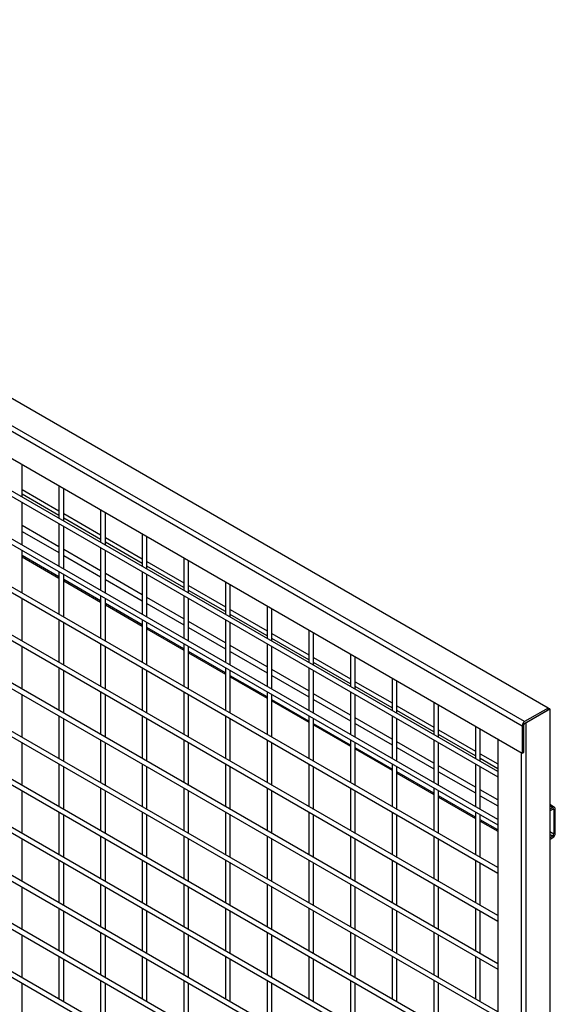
# Model space of a CAD drawing. Header units: inches. Extents: x 0.2 to 10.8, y 0.2 to 8.2.
# Tile 49 of 50: x 9 to 9.6, y 6.4 to 7.6. Entities that reach past the tile are written whole.
import ezdxf

# ---------------------------------------------------------------- set-up
doc = ezdxf.new("R2010")
doc.units = ezdxf.units.IN
doc.header["$MEASUREMENT"] = 0

msp = doc.modelspace()

# ---------------------------------------------------------------- linework, layer by layer
for p, q in [((9.61157, 6.80248), (8.1279, 7.65898)), ((8.09634, 7.6374), (9.58, 6.7809)), ((9.58291, 6.78594), (8.09925, 7.64244)), ((8.09634, 7.6043), (9.58, 6.7478)), ((9.55025, 6.72555), (8.13154, 7.54456)), ((8.13154, 7.53796), (9.55025, 6.71896)), ((9.55025, 6.66723), (8.13154, 7.48623)), ((8.13154, 7.47963), (9.55025, 6.66063)), ((9.55025, 6.6089), (8.13154, 7.42791)), ((8.13154, 7.42131), (9.55025, 6.60231)), ((9.55025, 6.55058), (8.13154, 7.36958)), ((8.13154, 7.36299), (9.55025, 6.54398)), ((9.55025, 6.49226), (8.13154, 7.31126)), ((8.13154, 7.30466), (9.55025, 6.48566)), ((9.55025, 6.43393), (8.13154, 7.25293)), ((8.13154, 7.24634), (9.55025, 6.42733)), ((9.55025, 6.37561), (8.13154, 7.19461)), ((8.13154, 7.18801), (9.55025, 6.36901)), ((9.55025, 6.31728), (8.13154, 7.13629)), ((8.13154, 7.12969), (9.55025, 6.31068)), ((8.97339, 7.05857), (8.97339, 7.09799)), ((9.55025, 6.25896), (8.13154, 7.07796)), ((9.01819, 7.07213), (9.01819, 7.03271)), ((8.13154, 7.07136), (9.55025, 6.25236)), ((8.97339, 7.06769), (9.01819, 7.04183)), ((9.01819, 7.03601), (8.97339, 7.06187)), ((9.0239, 7.02941), (9.0239, 7.06883)), ((8.97339, 7.00024), (8.97339, 7.05197)), ((9.0239, 7.03853), (9.06869, 7.01267)), ((9.06869, 7.04297), (9.06869, 7.00355)), ((9.07441, 7.00025), (9.07441, 7.03968)), ((9.01819, 7.02611), (9.01819, 6.97438)), ((9.06869, 7.00686), (9.0239, 7.03272)), ((9.55025, 6.20063), (8.13154, 7.01964)), ((8.13154, 7.01304), (9.55025, 6.19404)), ((9.01819, 6.9981), (8.97339, 7.02396)), ((8.97339, 7.01682), (9.01819, 6.99096)), ((9.0239, 6.97108), (9.0239, 7.02281)), ((9.1192, 7.01382), (9.1192, 6.97439)), ((9.07441, 7.00937), (9.1192, 6.98351)), ((9.1192, 6.9777), (9.07441, 7.00356)), ((9.12492, 6.97109), (9.12492, 7.01052)), ((8.97339, 6.94192), (8.97339, 6.99364)), ((9.06869, 6.96894), (9.0239, 6.9948)), ((9.06869, 6.99695), (9.06869, 6.94523)), ((9.07441, 6.94193), (9.07441, 6.99365)), ((9.01819, 6.96165), (8.97339, 6.98751)), ((8.97339, 6.98603), (9.01819, 6.96017)), ((9.0239, 6.98766), (9.06869, 6.9618)), ((9.12492, 6.98022), (9.16971, 6.95436)), ((9.16971, 6.98466), (9.16971, 6.94523)), ((9.17542, 6.94194), (9.17542, 6.98136)), ((9.01819, 6.96778), (9.01819, 6.91606)), ((9.0239, 6.91276), (9.0239, 6.96449)), ((9.1192, 6.93979), (9.07441, 6.96564)), ((9.1192, 6.96779), (9.1192, 6.91607)), ((9.16971, 6.94854), (9.12492, 6.9744)), ((9.12492, 6.91277), (9.12492, 6.9645)), ((9.55025, 6.14231), (8.13154, 6.96131)), ((8.13154, 6.95471), (9.55025, 6.13571)), ((9.06869, 6.93249), (9.0239, 6.95835)), ((9.0239, 6.95687), (9.06869, 6.93101)), ((9.07441, 6.9585), (9.1192, 6.93264)), ((9.22022, 6.9555), (9.22022, 6.91608)), ((9.17542, 6.95106), (9.22022, 6.9252)), ((9.22022, 6.91938), (9.17542, 6.94524)), ((9.22593, 6.91278), (9.22593, 6.9522)), ((8.97339, 6.88359), (8.97339, 6.93532)), ((9.06869, 6.93863), (9.06869, 6.8869)), ((9.07441, 6.8836), (9.07441, 6.93533)), ((9.1192, 6.90333), (9.07441, 6.92919)), ((9.16971, 6.91063), (9.12492, 6.93649)), ((9.12492, 6.92934), (9.16971, 6.90348)), ((9.16971, 6.93864), (9.16971, 6.88691)), ((9.17542, 6.88361), (9.17542, 6.93534)), ((9.07441, 6.92771), (9.1192, 6.90185)), ((9.22593, 6.9219), (9.27072, 6.89604)), ((9.27072, 6.92634), (9.27072, 6.88692)), ((9.27644, 6.88362), (9.27644, 6.92305)), ((9.01819, 6.90946), (9.01819, 6.85773)), ((9.0239, 6.85444), (9.0239, 6.90616)), ((9.1192, 6.90947), (9.1192, 6.85774)), ((9.12492, 6.85444), (9.12492, 6.90617)), ((9.22022, 6.88147), (9.17542, 6.90733)), ((9.22022, 6.90948), (9.22022, 6.85775)), ((9.27072, 6.89023), (9.22593, 6.91609)), ((9.22593, 6.85445), (9.22593, 6.90618)), ((9.16971, 6.87418), (9.12492, 6.90003)), ((9.12492, 6.89855), (9.16971, 6.8727)), ((9.17542, 6.90019), (9.22022, 6.87433)), ((9.27644, 6.89274), (9.32123, 6.86688)), ((9.32123, 6.89719), (9.32123, 6.85776)), ((9.32695, 6.85446), (9.32695, 6.89389)), ((9.32123, 6.86107), (9.27644, 6.88693)), ((8.97339, 6.82527), (8.97339, 6.87699)), ((9.06869, 6.8803), (9.06869, 6.82858)), ((9.07441, 6.82528), (9.07441, 6.877)), ((9.16971, 6.88031), (9.16971, 6.82859)), ((9.17542, 6.82529), (9.17542, 6.87701)), ((9.22022, 6.84502), (9.17542, 6.87088)), ((9.17542, 6.8694), (9.22022, 6.84354)), ((9.27072, 6.85231), (9.22593, 6.87817)), ((9.22593, 6.87103), (9.27072, 6.84517)), ((9.27072, 6.88032), (9.27072, 6.8286)), ((9.27644, 6.8253), (9.27644, 6.87702)), ((9.32695, 6.86359), (9.37174, 6.83773)), ((9.37174, 6.83191), (9.32695, 6.85777)), ((9.37174, 6.86803), (9.37174, 6.8286)), ((9.37745, 6.82531), (9.37745, 6.86473)), ((9.01819, 6.85114), (9.01819, 6.79941)), ((9.0239, 6.79611), (9.0239, 6.84784)), ((9.1192, 6.85115), (9.1192, 6.79942)), ((9.12492, 6.79612), (9.12492, 6.84785)), ((9.22022, 6.85115), (9.22022, 6.79943)), ((9.22593, 6.79613), (9.22593, 6.84786)), ((9.32123, 6.82316), (9.27644, 6.84901)), ((9.32123, 6.85116), (9.32123, 6.79944)), ((9.32695, 6.79614), (9.32695, 6.84787)), ((9.27072, 6.81586), (9.22593, 6.84172)), ((9.22593, 6.84024), (9.27072, 6.81438)), ((9.27644, 6.84187), (9.32123, 6.81601)), ((9.37745, 6.83443), (9.42225, 6.80857)), ((9.42225, 6.83887), (9.42225, 6.79945)), ((9.42796, 6.79615), (9.42796, 6.83557)), ((9.06869, 6.82198), (9.06869, 6.77025)), ((9.16971, 6.82199), (9.16971, 6.77026)), ((9.27072, 6.822), (9.27072, 6.77027)), ((9.37174, 6.82201), (9.37174, 6.77028)), ((9.42225, 6.80276), (9.37745, 6.82861)), ((8.97339, 6.76694), (8.97339, 6.81867)), ((9.07441, 6.76695), (9.07441, 6.81868)), ((9.17542, 6.76696), (9.17542, 6.81869)), ((9.27644, 6.76697), (9.27644, 6.8187)), ((9.32123, 6.7867), (9.27644, 6.81256)), ((9.27644, 6.81108), (9.32123, 6.78522)), ((9.37174, 6.794), (9.32695, 6.81986)), ((9.32695, 6.81271), (9.37174, 6.78685)), ((9.37745, 6.76698), (9.37745, 6.81871)), ((9.47275, 6.80971), (9.47275, 6.77029)), ((9.42796, 6.80527), (9.47275, 6.77941)), ((9.47275, 6.7736), (9.42796, 6.79946)), ((9.47847, 6.76699), (9.47847, 6.80642)), ((9.61157, 6.80248), (9.58291, 6.78594)), ((9.58291, 6.78384), (9.61157, 6.80038)), ((9.58473, 6.78489), (9.61338, 6.80143)), ((9.61338, 6.80143), (9.61157, 6.80248)), ((9.61157, 6.80038), (9.61157, 6.80248)), ((9.61338, 6.80143), (9.61338, 4.88037)), ((9.01819, 6.79281), (9.01819, 6.74109)), ((9.0239, 6.73779), (9.0239, 6.78951)), ((9.1192, 6.79282), (9.1192, 6.74109)), ((9.12492, 6.7378), (9.12492, 6.78952)), ((9.22022, 6.79283), (9.22022, 6.7411)), ((9.22593, 6.73781), (9.22593, 6.78953)), ((9.32123, 6.79284), (9.32123, 6.74111)), ((9.32695, 6.73781), (9.32695, 6.78954)), ((9.42225, 6.76484), (9.37745, 6.7907)), ((9.42225, 6.79285), (9.42225, 6.74112)), ((9.42796, 6.73782), (9.42796, 6.78955)), ((9.37174, 6.75755), (9.32695, 6.78341)), ((9.32695, 6.78193), (9.37174, 6.75607)), ((9.37745, 6.78356), (9.42225, 6.7577)), ((9.47847, 6.77611), (9.52326, 6.75025)), ((9.52326, 6.78056), (9.52326, 6.74113)), ((9.52898, 6.73783), (9.52898, 6.77726)), ((9.58, 6.7809), (9.58, 6.7478)), ((9.58182, 6.74885), (9.58182, 6.78195)), ((9.58473, 4.86383), (9.58473, 6.78489)), ((9.06869, 6.76365), (9.06869, 6.71193)), ((9.16971, 6.76366), (9.16971, 6.71194)), ((9.27072, 6.76367), (9.27072, 6.71195)), ((9.37174, 6.76368), (9.37174, 6.71196)), ((9.47275, 6.73568), (9.42796, 6.76154)), ((9.47275, 6.76369), (9.47275, 6.71197)), ((9.52326, 6.74444), (9.47847, 6.7703)), ((9.55025, 6.76498), (9.55025, 4.91473)), ((8.97339, 6.70862), (8.97339, 6.76035)), ((9.07441, 6.70863), (9.07441, 6.76036)), ((9.17542, 6.70864), (9.17542, 6.76036)), ((9.27644, 6.70865), (9.27644, 6.76037)), ((9.37745, 6.70866), (9.37745, 6.76038)), ((9.42225, 6.72839), (9.37745, 6.75425)), ((9.37745, 6.75277), (9.42225, 6.72691)), ((9.42796, 6.7544), (9.47275, 6.72854)), ((9.47847, 6.70867), (9.47847, 6.76039)), ((9.52898, 6.74696), (9.55025, 6.73468)), ((9.55025, 6.72886), (9.52898, 6.74114)), ((9.57891, 6.74843), (9.57891, 4.89818)), ((9.58, 6.7478), (9.58182, 6.74885)), ((9.01819, 6.73449), (9.01819, 6.68276)), ((9.0239, 6.67946), (9.0239, 6.73119)), ((9.1192, 6.7345), (9.1192, 6.68277)), ((9.12492, 6.67947), (9.12492, 6.7312)), ((9.22022, 6.73451), (9.22022, 6.68278)), ((9.22593, 6.67948), (9.22593, 6.73121)), ((9.32123, 6.73452), (9.32123, 6.68279)), ((9.32695, 6.67949), (9.32695, 6.73122)), ((9.42225, 6.73453), (9.42225, 6.6828)), ((9.42796, 6.6795), (9.42796, 6.73123)), ((9.52326, 6.70653), (9.47847, 6.73238)), ((9.52326, 6.73453), (9.52326, 6.68281)), ((9.52898, 6.67951), (9.52898, 6.73124)), ((9.47275, 6.69923), (9.42796, 6.72509)), ((9.42796, 6.72361), (9.47275, 6.69775)), ((9.47847, 6.72524), (9.52326, 6.69938)), ((8.97339, 6.6503), (8.97339, 6.70202)), ((9.06869, 6.70533), (9.06869, 6.6536)), ((9.07441, 6.6503), (9.07441, 6.70203)), ((9.16971, 6.70534), (9.16971, 6.65361)), ((9.17542, 6.65031), (9.17542, 6.70204)), ((9.27072, 6.70535), (9.27072, 6.65362)), ((9.27644, 6.65032), (9.27644, 6.70205)), ((9.37174, 6.70536), (9.37174, 6.65363)), ((9.37745, 6.65033), (9.37745, 6.70206)), ((9.47275, 6.70537), (9.47275, 6.65364)), ((9.47847, 6.65034), (9.47847, 6.70207)), ((9.55025, 6.69095), (9.52898, 6.70323)), ((9.52326, 6.67007), (9.47847, 6.69593)), ((9.47847, 6.69445), (9.52326, 6.66859)), ((9.52898, 6.69608), (9.55025, 6.6838)), ((9.61922, 6.68191), (9.61338, 6.68528)), ((9.61338, 6.6838), (9.61703, 6.6817)), ((9.61703, 6.6817), (9.61338, 6.67959)), ((9.61338, 6.67777), (9.61703, 6.67987)), ((9.61855, 6.679), (9.61703, 6.67987)), ((9.61855, 6.679), (9.61855, 6.64969)), ((9.62013, 6.6506), (9.62013, 6.67991)), ((9.01819, 6.67616), (9.01819, 6.62444)), ((9.0239, 6.62114), (9.0239, 6.67286)), ((9.1192, 6.67617), (9.1192, 6.62445)), ((9.12492, 6.62115), (9.12492, 6.67287)), ((9.22022, 6.67618), (9.22022, 6.62446)), ((9.22593, 6.62116), (9.22593, 6.67288)), ((9.32123, 6.67619), (9.32123, 6.62447)), ((9.32695, 6.62117), (9.32695, 6.67289)), ((9.42225, 6.6762), (9.42225, 6.62447)), ((9.42796, 6.62118), (9.42796, 6.6729)), ((9.52326, 6.67621), (9.52326, 6.62448)), ((9.52898, 6.62119), (9.52898, 6.67291)), ((9.55025, 6.65449), (9.52898, 6.66678)), ((9.52898, 6.6653), (9.55025, 6.65301)), ((8.97339, 6.59197), (8.97339, 6.6437)), ((9.06869, 6.64701), (9.06869, 6.59528)), ((9.07441, 6.59198), (9.07441, 6.64371)), ((9.16971, 6.64701), (9.16971, 6.59529)), ((9.17542, 6.59199), (9.17542, 6.64372)), ((9.27072, 6.64702), (9.27072, 6.5953)), ((9.27644, 6.592), (9.27644, 6.64373)), ((9.37174, 6.64703), (9.37174, 6.59531)), ((9.37745, 6.59201), (9.37745, 6.64374)), ((9.47275, 6.64704), (9.47275, 6.59532)), ((9.47847, 6.59202), (9.47847, 6.64374)), ((9.61338, 6.65267), (9.61855, 6.64969)), ((9.61703, 6.64707), (9.61338, 6.64917)), ((9.61703, 6.64707), (9.61338, 6.64496)), ((9.61338, 6.64314), (9.61703, 6.64524)), ((9.01819, 6.61784), (9.01819, 6.56611)), ((9.0239, 6.56281), (9.0239, 6.61454)), ((9.1192, 6.61785), (9.1192, 6.56612)), ((9.12492, 6.56282), (9.12492, 6.61455)), ((9.22022, 6.61786), (9.22022, 6.56613)), ((9.22593, 6.56283), (9.22593, 6.61456)), ((9.32123, 6.61787), (9.32123, 6.56614)), ((9.32695, 6.56284), (9.32695, 6.61457)), ((9.42225, 6.61788), (9.42225, 6.56615)), ((9.42796, 6.56285), (9.42796, 6.61458)), ((9.52326, 6.61789), (9.52326, 6.56616)), ((9.52898, 6.56286), (9.52898, 6.61459)), ((8.97339, 6.53365), (8.97339, 6.58537)), ((9.06869, 6.58868), (9.06869, 6.53695)), ((9.07441, 6.53366), (9.07441, 6.58538)), ((9.16971, 6.58869), (9.16971, 6.53696)), ((9.17542, 6.53367), (9.17542, 6.58539)), ((9.27072, 6.5887), (9.27072, 6.53697)), ((9.27644, 6.53367), (9.27644, 6.5854)), ((9.37174, 6.58871), (9.37174, 6.53698)), ((9.37745, 6.53368), (9.37745, 6.58541)), ((9.47275, 6.58872), (9.47275, 6.53699)), ((9.47847, 6.53369), (9.47847, 6.58542)), ((9.01819, 6.55951), (9.01819, 6.50779)), ((9.1192, 6.55952), (9.1192, 6.5078)), ((9.22022, 6.55953), (9.22022, 6.50781)), ((9.32123, 6.55954), (9.32123, 6.50782)), ((9.42225, 6.55955), (9.42225, 6.50783)), ((9.52326, 6.55956), (9.52326, 6.50784)), ((9.0239, 6.50449), (9.0239, 6.55622)), ((9.12492, 6.5045), (9.12492, 6.55622)), ((9.22593, 6.50451), (9.22593, 6.55623)), ((9.32695, 6.50452), (9.32695, 6.55624)), ((9.42796, 6.50453), (9.42796, 6.55625)), ((9.52898, 6.50454), (9.52898, 6.55626)), ((8.97339, 6.47532), (8.97339, 6.52705)), ((9.06869, 6.53036), (9.06869, 6.47863)), ((9.07441, 6.47533), (9.07441, 6.52706)), ((9.16971, 6.53037), (9.16971, 6.47864)), ((9.17542, 6.47534), (9.17542, 6.52707)), ((9.27072, 6.53038), (9.27072, 6.47865)), ((9.27644, 6.47535), (9.27644, 6.52708)), ((9.37174, 6.53039), (9.37174, 6.47866)), ((9.37745, 6.47536), (9.37745, 6.52709)), ((9.47275, 6.53039), (9.47275, 6.47867)), ((9.47847, 6.47537), (9.47847, 6.5271)), ((9.01819, 6.50119), (9.01819, 6.44946)), ((9.1192, 6.5012), (9.1192, 6.44947)), ((9.22022, 6.50121), (9.22022, 6.44948)), ((9.32123, 6.50122), (9.32123, 6.44949)), ((9.42225, 6.50123), (9.42225, 6.4495)), ((9.52326, 6.50124), (9.52326, 6.44951)), ((9.0239, 6.44616), (9.0239, 6.49789)), ((9.12492, 6.44617), (9.12492, 6.4979)), ((9.22593, 6.44618), (9.22593, 6.49791)), ((9.32695, 6.44619), (9.32695, 6.49792)), ((9.42796, 6.4462), (9.42796, 6.49793)), ((9.52898, 6.44621), (9.52898, 6.49794)), ((8.97339, 6.417), (8.97339, 6.46872)), ((9.06869, 6.47203), (9.06869, 6.42031)), ((9.07441, 6.41701), (9.07441, 6.46873)), ((9.16971, 6.47204), (9.16971, 6.42032)), ((9.17542, 6.41702), (9.17542, 6.46874)), ((9.27072, 6.47205), (9.27072, 6.42033)), ((9.27644, 6.41703), (9.27644, 6.46875)), ((9.37174, 6.47206), (9.37174, 6.42033)), ((9.37745, 6.41704), (9.37745, 6.46876)), ((9.47275, 6.47207), (9.47275, 6.42034)), ((9.47847, 6.41705), (9.47847, 6.46877))]:
    msp.add_line(p, q)
for centre, radius, start, end in [((9.58631, 6.78061), 0.00632, 122.60548, 177.39452), ((9.58419, 6.78184), 0.00237, 122.60548, 177.39452), ((9.61824, 6.68022), 0.00191, 350.78596, 129.20329), ((9.61762, 6.67915), 0.000936, 350.78596, 129.20329), ((9.61341, 6.65091), 0.00672, 302.60548, 357.39452), ((9.61526, 6.64984), 0.00329, 302.60548, 357.39452)]:
    msp.add_arc(centre, radius, start, end)

doc.saveas('drawing.dxf')
